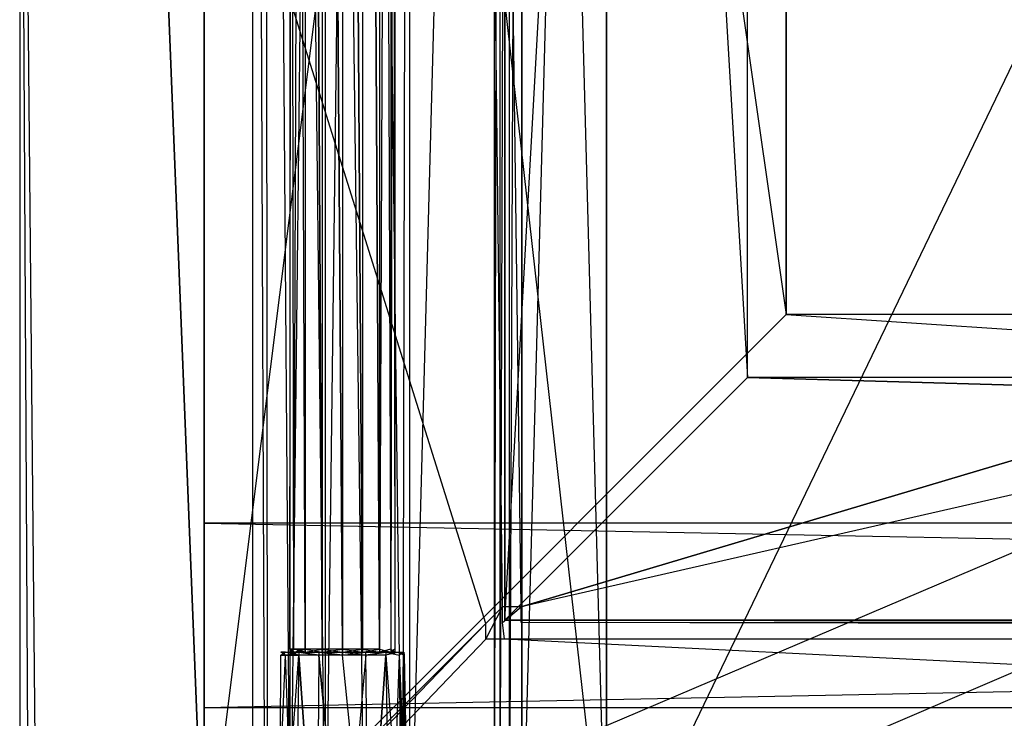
# Model space of a CAD drawing. Extents: x 0 to 1, y -0.5 to 0.
# Tile 2 of 21: x 0 to 0.1, y -0.46 to -0.39. Entities that reach past the tile are written whole.
import ezdxf

# ---------------------------------------------------------------- set-up
doc = ezdxf.new("R2010")
doc.units = 0
for name, color, linetype in [('L12_DRAWERBOX_LEGATO_SIP_5_X_36', 7, 'CONTINUOUS'), ('L17_DRAWERBOX_LEGATO_SIP_9_X_15', 7, 'CONTINUOUS'), ('L1_KORPUS_LEGATO_BO_X_9620__Y_4', 7, 'CONTINUOUS'), ('L22_DRAWERBOX_LEGATO_REL_6_X_36', 7, 'CONTINUOUS'), ('L24_DRAWERBOX_LEGATO_REL_4_X_13', 7, 'CONTINUOUS'), ('L25_DRAWERBOX_LEGATO_REL_3_X_87', 7, 'CONTINUOUS'), ('L29_PLATTE_LEGATO_N_B12600__0__', 7, 'CONTINUOUS'), ('L3_KORPUS_LEGATO_3_N_B12600____', 7, 'CONTINUOUS'), ('L5_KORPUS_LEGATO_1_N_B12600____', 7, 'CONTINUOUS'), ('L6_KORPUS_LEGATO_0_N_B12600____', 7, 'CONTINUOUS'), ('L7_KORPUS_LEGATO_SE_X_190__Y_47', 7, 'CONTINUOUS'), ('L8_KORPUS_LEGATO_TV_X_9620__Y_1', 7, 'CONTINUOUS')]:
    doc.layers.add(name, color=color, linetype=linetype)

msp = doc.modelspace()

# ---------------------------------------------------------------- linework, layer by layer
at = {"layer": 'L12_DRAWERBOX_LEGATO_SIP_5_X_36', "color": 8}
for points, invisible_edges in [([(0.060485, -0.4795, 0.382), (0.024, -0.1555, 0.382), (0.024, -0.4795, 0.382), (0.060485, -0.4795, 0.382)], 13), ([(0.024, -0.1555, 0.382), (0.060485, -0.4795, 0.382), (0.060485, -0.1555, 0.382), (0.024, -0.1555, 0.382)], 14), ([(0.024, -0.1555, 0.382), (0.025286, -0.4795, 0.45758), (0.024, -0.4795, 0.382), (0.024, -0.1555, 0.382)], 13), ([(0.025286, -0.4795, 0.45758), (0.024, -0.1555, 0.382), (0.025286, -0.1555, 0.45758), (0.025286, -0.4795, 0.45758)], 14), ([(0.025286, -0.1555, 0.45758), (0.025533, -0.4795, 0.460955), (0.025286, -0.4795, 0.45758), (0.025286, -0.1555, 0.45758)], 13), ([(0.025533, -0.4795, 0.460955), (0.025286, -0.1555, 0.45758), (0.025533, -0.1555, 0.460955), (0.025533, -0.4795, 0.460955)], 14), ([(0.025533, -0.1555, 0.460955), (0.02788, -0.4795, 0.464232), (0.025533, -0.4795, 0.460955), (0.025533, -0.1555, 0.460955)], 13), ([(0.02788, -0.4795, 0.464232), (0.025533, -0.1555, 0.460955), (0.02788, -0.1555, 0.464232), (0.02788, -0.4795, 0.464232)], 14), ([(0.031526, -0.1555, 0.465948), (0.02788, -0.4795, 0.464232), (0.02788, -0.1555, 0.464232), (0.031526, -0.1555, 0.465948)], 13), ([(0.02788, -0.4795, 0.464232), (0.031526, -0.1555, 0.465948), (0.031526, -0.4795, 0.465948), (0.02788, -0.4795, 0.464232)], 14), ([(0.035589, -0.1555, 0.465998), (0.031526, -0.4795, 0.465948), (0.031526, -0.1555, 0.465948), (0.035589, -0.1555, 0.465998)], 13), ([(0.031526, -0.4795, 0.465948), (0.035589, -0.1555, 0.465998), (0.035589, -0.4795, 0.465998), (0.031526, -0.4795, 0.465948)], 14), ([(0.035589, -0.1555, 0.465998), (0.039428, -0.4795, 0.464666), (0.035589, -0.4795, 0.465998), (0.035589, -0.1555, 0.465998)], 13), ([(0.039428, -0.4795, 0.464666), (0.035589, -0.1555, 0.465998), (0.039428, -0.1555, 0.464666), (0.039428, -0.4795, 0.464666)], 14), ([(0.039428, -0.4795, 0.464666), (0.04018, -0.1555, 0.463598), (0.04018, -0.4795, 0.463598), (0.039428, -0.4795, 0.464666)], 13), ([(0.04018, -0.1555, 0.463598), (0.039428, -0.4795, 0.464666), (0.039428, -0.1555, 0.464666), (0.04018, -0.1555, 0.463598)], 14), ([(0.04018, -0.4795, 0.463598), (0.048889, -0.1555, 0.410646), (0.048889, -0.4795, 0.410646), (0.04018, -0.4795, 0.463598)], 13), ([(0.048889, -0.1555, 0.410646), (0.04018, -0.4795, 0.463598), (0.04018, -0.1555, 0.463598), (0.048889, -0.1555, 0.410646)], 14), ([(0.048889, -0.4795, 0.410646), (0.04947, -0.1555, 0.408607), (0.04947, -0.4795, 0.408607), (0.048889, -0.4795, 0.410646)], 13), ([(0.04947, -0.1555, 0.408607), (0.048889, -0.4795, 0.410646), (0.048889, -0.1555, 0.410646), (0.04947, -0.1555, 0.408607)], 14), ([(0.04947, -0.4795, 0.408607), (0.050433, -0.1555, 0.406719), (0.050433, -0.4795, 0.406719), (0.04947, -0.4795, 0.408607)], 13), ([(0.050433, -0.1555, 0.406719), (0.04947, -0.4795, 0.408607), (0.04947, -0.1555, 0.408607), (0.050433, -0.1555, 0.406719)], 14), ([(0.050433, -0.4795, 0.406719), (0.051741, -0.1555, 0.405052), (0.051741, -0.4795, 0.405052), (0.050433, -0.4795, 0.406719)], 13), ([(0.051741, -0.1555, 0.405052), (0.050433, -0.4795, 0.406719), (0.050433, -0.1555, 0.406719), (0.051741, -0.1555, 0.405052)], 14), ([(0.060485, -0.1555, 0.398743), (0.051741, -0.4795, 0.405052), (0.051741, -0.1555, 0.405052), (0.060485, -0.1555, 0.398743)], 13), ([(0.051741, -0.4795, 0.405052), (0.060485, -0.1555, 0.398743), (0.060485, -0.4795, 0.398743), (0.051741, -0.4795, 0.405052)], 14), ([(0.060485, -0.4795, 0.398743), (0.060485, -0.1555, 0.382), (0.060485, -0.4795, 0.382), (0.060485, -0.4795, 0.398743)], 13), ([(0.060485, -0.1555, 0.382), (0.060485, -0.4795, 0.398743), (0.060485, -0.1555, 0.398743), (0.060485, -0.1555, 0.382)], 14)]:
    msp.add_3dface(points, dxfattribs=dict(at, invisible_edges=invisible_edges))
at = {"layer": 'L17_DRAWERBOX_LEGATO_SIP_9_X_15', "color": 8}
for points, invisible_edges in [([(0.216571, -0.1555, 0.382), (0.060485, -0.4795, 0.382), (0.060485, -0.1555, 0.382), (0.216571, -0.1555, 0.382)], 13), ([(0.060485, -0.4795, 0.382), (0.216571, -0.1555, 0.382), (0.216571, -0.4795, 0.382), (0.060485, -0.4795, 0.382)], 14), ([(0.216571, -0.4795, 0.398), (0.060485, -0.1555, 0.398), (0.060485, -0.4795, 0.398), (0.216571, -0.4795, 0.398)], 13), ([(0.060485, -0.1555, 0.398), (0.216571, -0.4795, 0.398), (0.216571, -0.1555, 0.398), (0.060485, -0.1555, 0.398)], 14), ([(0.060485, -0.4795, 0.398), (0.060485, -0.1555, 0.382), (0.060485, -0.4795, 0.382), (0.060485, -0.4795, 0.398)], 13), ([(0.060485, -0.1555, 0.382), (0.060485, -0.4795, 0.398), (0.060485, -0.1555, 0.398), (0.060485, -0.1555, 0.382)], 14)]:
    msp.add_3dface(points, dxfattribs=dict(at, invisible_edges=invisible_edges))
at = {"layer": 'L1_KORPUS_LEGATO_BO_X_9620__Y_4', "color": 8}
for points, invisible_edges in [([(0.019, -0.4785, 0.02), (0.019, -0.069, 0.001), (0.019, -0.4785, 0.001), (0.019, -0.4785, 0.02)], 13), ([(0.019, -0.069, 0.001), (0.019, -0.4785, 0.02), (0.019, -0.069, 0.02), (0.019, -0.069, 0.001)], 14), ([(0.981, -0.4785, 0.02), (0.019, -0.069, 0.02), (0.019, -0.4785, 0.02), (0.981, -0.4785, 0.02)], 13), ([(0.019, -0.069, 0.02), (0.981, -0.4785, 0.02), (0.981, -0.069, 0.02), (0.019, -0.069, 0.02)], 14), ([(0.981, -0.069, 0.001), (0.019, -0.4785, 0.001), (0.019, -0.069, 0.001), (0.981, -0.069, 0.001)], 13), ([(0.019, -0.4785, 0.001), (0.981, -0.069, 0.001), (0.981, -0.4785, 0.001), (0.019, -0.4785, 0.001)], 14)]:
    msp.add_3dface(points, dxfattribs=dict(at, invisible_edges=invisible_edges))
at = {"layer": 'L22_DRAWERBOX_LEGATO_REL_6_X_36', "color": 8}
for points, invisible_edges in [([(0.060485, -0.4795, 0.032), (0.024, -0.1555, 0.032), (0.024, -0.4795, 0.032), (0.060485, -0.4795, 0.032)], 13), ([(0.024, -0.1555, 0.032), (0.060485, -0.4795, 0.032), (0.060485, -0.1555, 0.032), (0.024, -0.1555, 0.032)], 14), ([(0.024, -0.1555, 0.032), (0.025286, -0.4795, 0.10758), (0.024, -0.4795, 0.032), (0.024, -0.1555, 0.032)], 13), ([(0.025286, -0.4795, 0.10758), (0.024, -0.1555, 0.032), (0.025286, -0.1555, 0.10758), (0.025286, -0.4795, 0.10758)], 14), ([(0.025286, -0.1555, 0.10758), (0.025533, -0.4795, 0.110955), (0.025286, -0.4795, 0.10758), (0.025286, -0.1555, 0.10758)], 13), ([(0.025533, -0.4795, 0.110955), (0.025286, -0.1555, 0.10758), (0.025533, -0.1555, 0.110955), (0.025533, -0.4795, 0.110955)], 14), ([(0.025533, -0.1555, 0.110955), (0.02788, -0.4795, 0.114232), (0.025533, -0.4795, 0.110955), (0.025533, -0.1555, 0.110955)], 13), ([(0.02788, -0.4795, 0.114232), (0.025533, -0.1555, 0.110955), (0.02788, -0.1555, 0.114232), (0.02788, -0.4795, 0.114232)], 14), ([(0.02788, -0.1555, 0.114232), (0.031526, -0.4795, 0.115948), (0.02788, -0.4795, 0.114232), (0.02788, -0.1555, 0.114232)], 13), ([(0.031526, -0.4795, 0.115948), (0.02788, -0.1555, 0.114232), (0.031526, -0.1555, 0.115948), (0.031526, -0.4795, 0.115948)], 14), ([(0.031526, -0.1555, 0.115948), (0.035589, -0.4795, 0.115998), (0.031526, -0.4795, 0.115948), (0.031526, -0.1555, 0.115948)], 13), ([(0.035589, -0.4795, 0.115998), (0.031526, -0.1555, 0.115948), (0.035589, -0.1555, 0.115998), (0.035589, -0.4795, 0.115998)], 14), ([(0.035589, -0.1555, 0.115998), (0.039428, -0.4795, 0.114666), (0.035589, -0.4795, 0.115998), (0.035589, -0.1555, 0.115998)], 13), ([(0.039428, -0.4795, 0.114666), (0.035589, -0.1555, 0.115998), (0.039428, -0.1555, 0.114666), (0.039428, -0.4795, 0.114666)], 14), ([(0.039428, -0.4795, 0.114666), (0.04018, -0.1555, 0.113598), (0.04018, -0.4795, 0.113598), (0.039428, -0.4795, 0.114666)], 13), ([(0.04018, -0.1555, 0.113598), (0.039428, -0.4795, 0.114666), (0.039428, -0.1555, 0.114666), (0.04018, -0.1555, 0.113598)], 14), ([(0.04018, -0.4795, 0.113598), (0.048889, -0.1555, 0.060646), (0.048889, -0.4795, 0.060646), (0.04018, -0.4795, 0.113598)], 13), ([(0.048889, -0.1555, 0.060646), (0.04018, -0.4795, 0.113598), (0.04018, -0.1555, 0.113598), (0.048889, -0.1555, 0.060646)], 14), ([(0.048889, -0.4795, 0.060646), (0.04947, -0.1555, 0.058607), (0.04947, -0.4795, 0.058607), (0.048889, -0.4795, 0.060646)], 13), ([(0.04947, -0.1555, 0.058607), (0.048889, -0.4795, 0.060646), (0.048889, -0.1555, 0.060646), (0.04947, -0.1555, 0.058607)], 14), ([(0.04947, -0.4795, 0.058607), (0.050433, -0.1555, 0.056719), (0.050433, -0.4795, 0.056719), (0.04947, -0.4795, 0.058607)], 13), ([(0.050433, -0.1555, 0.056719), (0.04947, -0.4795, 0.058607), (0.04947, -0.1555, 0.058607), (0.050433, -0.1555, 0.056719)], 14), ([(0.050433, -0.4795, 0.056719), (0.051741, -0.1555, 0.055052), (0.051741, -0.4795, 0.055052), (0.050433, -0.4795, 0.056719)], 13), ([(0.051741, -0.1555, 0.055052), (0.050433, -0.4795, 0.056719), (0.050433, -0.1555, 0.056719), (0.051741, -0.1555, 0.055052)], 14), ([(0.051741, -0.1555, 0.055052), (0.060485, -0.4795, 0.048743), (0.051741, -0.4795, 0.055052), (0.051741, -0.1555, 0.055052)], 13), ([(0.060485, -0.4795, 0.048743), (0.051741, -0.1555, 0.055052), (0.060485, -0.1555, 0.048743), (0.060485, -0.4795, 0.048743)], 14), ([(0.060485, -0.4795, 0.048743), (0.060485, -0.1555, 0.032), (0.060485, -0.4795, 0.032), (0.060485, -0.4795, 0.048743)], 13), ([(0.060485, -0.1555, 0.032), (0.060485, -0.4795, 0.048743), (0.060485, -0.1555, 0.048743), (0.060485, -0.1555, 0.032)], 14)]:
    msp.add_3dface(points, dxfattribs=dict(at, invisible_edges=invisible_edges))
at = {"layer": 'L24_DRAWERBOX_LEGATO_REL_4_X_13', "color": 8}
for points, invisible_edges in [([(0.027831, -0.143025, 0.1666), (0.028243, -0.452987, 0.168674), (0.027831, -0.452987, 0.1666), (0.027831, -0.143025, 0.1666)], 13), ([(0.028243, -0.452987, 0.168674), (0.027831, -0.143025, 0.1666), (0.028243, -0.143025, 0.168674), (0.028243, -0.452987, 0.168674)], 14), ([(0.028243, -0.143025, 0.164526), (0.027831, -0.452987, 0.1666), (0.028243, -0.452987, 0.164526), (0.028243, -0.143025, 0.164526)], 13), ([(0.027831, -0.452987, 0.1666), (0.028243, -0.143025, 0.164526), (0.027831, -0.143025, 0.1666), (0.027831, -0.452987, 0.1666)], 14), ([(0.028243, -0.143025, 0.168674), (0.029418, -0.452987, 0.170432), (0.028243, -0.452987, 0.168674), (0.028243, -0.143025, 0.168674)], 13), ([(0.029418, -0.452987, 0.170432), (0.028243, -0.143025, 0.168674), (0.029418, -0.143025, 0.170432), (0.029418, -0.452987, 0.170432)], 14), ([(0.029418, -0.143025, 0.162768), (0.028243, -0.452987, 0.164526), (0.029418, -0.452987, 0.162768), (0.029418, -0.143025, 0.162768)], 13), ([(0.028243, -0.452987, 0.164526), (0.029418, -0.143025, 0.162768), (0.028243, -0.143025, 0.164526), (0.028243, -0.452987, 0.164526)], 14), ([(0.029418, -0.143025, 0.170432), (0.031176, -0.452987, 0.171607), (0.029418, -0.452987, 0.170432), (0.029418, -0.143025, 0.170432)], 13), ([(0.031176, -0.452987, 0.171607), (0.029418, -0.143025, 0.170432), (0.031176, -0.143025, 0.171607), (0.031176, -0.452987, 0.171607)], 14), ([(0.031176, -0.452987, 0.161593), (0.029418, -0.143025, 0.162768), (0.029418, -0.452987, 0.162768), (0.031176, -0.452987, 0.161593)], 13), ([(0.029418, -0.143025, 0.162768), (0.031176, -0.452987, 0.161593), (0.031176, -0.143025, 0.161593), (0.029418, -0.143025, 0.162768)], 14), ([(0.031176, -0.143025, 0.171607), (0.03325, -0.452987, 0.172019), (0.031176, -0.452987, 0.171607), (0.031176, -0.143025, 0.171607)], 13), ([(0.03325, -0.452987, 0.172019), (0.031176, -0.143025, 0.171607), (0.03325, -0.143025, 0.172019), (0.03325, -0.452987, 0.172019)], 14), ([(0.03325, -0.452987, 0.161181), (0.031176, -0.143025, 0.161593), (0.031176, -0.452987, 0.161593), (0.03325, -0.452987, 0.161181)], 13), ([(0.031176, -0.143025, 0.161593), (0.03325, -0.452987, 0.161181), (0.03325, -0.143025, 0.161181), (0.031176, -0.143025, 0.161593)], 14), ([(0.035324, -0.452987, 0.161593), (0.03325, -0.143025, 0.161181), (0.03325, -0.452987, 0.161181), (0.035324, -0.452987, 0.161593)], 13), ([(0.03325, -0.143025, 0.161181), (0.035324, -0.452987, 0.161593), (0.035324, -0.143025, 0.161593), (0.03325, -0.143025, 0.161181)], 14), ([(0.03325, -0.143025, 0.172019), (0.035324, -0.452987, 0.171607), (0.03325, -0.452987, 0.172019), (0.03325, -0.143025, 0.172019)], 13), ([(0.035324, -0.452987, 0.171607), (0.03325, -0.143025, 0.172019), (0.035324, -0.143025, 0.171607), (0.035324, -0.452987, 0.171607)], 14), ([(0.037082, -0.452987, 0.162768), (0.035324, -0.143025, 0.161593), (0.035324, -0.452987, 0.161593), (0.037082, -0.452987, 0.162768)], 13), ([(0.035324, -0.143025, 0.161593), (0.037082, -0.452987, 0.162768), (0.037082, -0.143025, 0.162768), (0.035324, -0.143025, 0.161593)], 14), ([(0.035324, -0.143025, 0.171607), (0.037082, -0.452987, 0.170432), (0.035324, -0.452987, 0.171607), (0.035324, -0.143025, 0.171607)], 13), ([(0.037082, -0.452987, 0.170432), (0.035324, -0.143025, 0.171607), (0.037082, -0.143025, 0.170432), (0.037082, -0.452987, 0.170432)], 14), ([(0.038257, -0.452987, 0.164526), (0.037082, -0.143025, 0.162768), (0.037082, -0.452987, 0.162768), (0.038257, -0.452987, 0.164526)], 13), ([(0.037082, -0.143025, 0.162768), (0.038257, -0.452987, 0.164526), (0.038257, -0.143025, 0.164526), (0.037082, -0.143025, 0.162768)], 14), ([(0.037082, -0.452987, 0.170432), (0.038257, -0.143025, 0.168674), (0.038257, -0.452987, 0.168674), (0.037082, -0.452987, 0.170432)], 13), ([(0.038257, -0.143025, 0.168674), (0.037082, -0.452987, 0.170432), (0.037082, -0.143025, 0.170432), (0.038257, -0.143025, 0.168674)], 14), ([(0.03867, -0.452987, 0.1666), (0.038257, -0.143025, 0.164526), (0.038257, -0.452987, 0.164526), (0.03867, -0.452987, 0.1666)], 13), ([(0.038257, -0.143025, 0.164526), (0.03867, -0.452987, 0.1666), (0.03867, -0.143025, 0.1666), (0.038257, -0.143025, 0.164526)], 14), ([(0.038257, -0.452987, 0.168674), (0.03867, -0.143025, 0.1666), (0.03867, -0.452987, 0.1666), (0.038257, -0.452987, 0.168674)], 13), ([(0.03867, -0.143025, 0.1666), (0.038257, -0.452987, 0.168674), (0.038257, -0.143025, 0.168674), (0.03867, -0.143025, 0.1666)], 14), ([(0.027387, -0.4533, 0.164171), (0.026897, -0.453606, 0.1666), (0.02738, -0.453606, 0.164169), (0.027387, -0.4533, 0.164171)], 13), ([(0.026897, -0.453606, 0.1666), (0.027387, -0.4533, 0.164171), (0.026904, -0.4533, 0.1666), (0.026897, -0.453606, 0.1666)], 14), ([(0.026904, -0.4533, 0.1666), (0.02738, -0.453606, 0.169031), (0.026897, -0.453606, 0.1666), (0.026904, -0.4533, 0.1666)], 13), ([(0.028243, -0.4533, 0.164526), (0.026904, -0.4533, 0.1666), (0.027387, -0.4533, 0.164171), (0.028243, -0.4533, 0.164526)], 13), ([(0.026904, -0.4533, 0.1666), (0.028243, -0.4533, 0.164526), (0.027831, -0.4533, 0.1666), (0.026904, -0.4533, 0.1666)], 14), ([(0.027831, -0.4533, 0.1666), (0.027387, -0.4533, 0.169029), (0.026904, -0.4533, 0.1666), (0.027831, -0.4533, 0.1666)], 13), ([(0.02738, -0.453606, 0.169031), (0.026904, -0.4533, 0.1666), (0.027387, -0.4533, 0.169029), (0.02738, -0.453606, 0.169031)], 14), ([(0.028762, -0.4533, 0.162112), (0.02738, -0.453606, 0.164169), (0.028758, -0.453606, 0.162107), (0.028762, -0.4533, 0.162112)], 13), ([(0.02738, -0.453606, 0.164169), (0.028762, -0.4533, 0.162112), (0.027387, -0.4533, 0.164171), (0.02738, -0.453606, 0.164169)], 14), ([(0.027387, -0.4533, 0.169029), (0.028758, -0.453606, 0.171093), (0.02738, -0.453606, 0.169031), (0.027387, -0.4533, 0.169029)], 13), ([(0.029418, -0.4533, 0.170432), (0.027387, -0.4533, 0.169029), (0.028243, -0.4533, 0.168674), (0.029418, -0.4533, 0.170432)], 13), ([(0.027387, -0.4533, 0.169029), (0.029418, -0.4533, 0.170432), (0.028762, -0.4533, 0.171088), (0.027387, -0.4533, 0.169029)], 14), ([(0.029418, -0.4533, 0.162768), (0.027387, -0.4533, 0.164171), (0.028762, -0.4533, 0.162112), (0.029418, -0.4533, 0.162768)], 13), ([(0.027387, -0.4533, 0.164171), (0.029418, -0.4533, 0.162768), (0.028243, -0.4533, 0.164526), (0.027387, -0.4533, 0.164171)], 14), ([(0.027387, -0.4533, 0.169029), (0.027831, -0.4533, 0.1666), (0.028243, -0.4533, 0.168674), (0.027387, -0.4533, 0.169029)], 14), ([(0.028758, -0.453606, 0.171093), (0.027387, -0.4533, 0.169029), (0.028762, -0.4533, 0.171088), (0.028758, -0.453606, 0.171093)], 14), ([(0.028243, -0.452987, 0.164526), (0.027831, -0.4533, 0.1666), (0.028243, -0.4533, 0.164526), (0.028243, -0.452987, 0.164526)], 13), ([(0.027831, -0.4533, 0.1666), (0.028243, -0.452987, 0.164526), (0.027831, -0.452987, 0.1666), (0.027831, -0.4533, 0.1666)], 14), ([(0.027831, -0.452987, 0.1666), (0.028243, -0.4533, 0.168674), (0.027831, -0.4533, 0.1666), (0.027831, -0.452987, 0.1666)], 13), ([(0.028243, -0.4533, 0.168674), (0.027831, -0.452987, 0.1666), (0.028243, -0.452987, 0.168674), (0.028243, -0.4533, 0.168674)], 14), ([(0.029418, -0.452987, 0.162768), (0.028243, -0.4533, 0.164526), (0.029418, -0.4533, 0.162768), (0.029418, -0.452987, 0.162768)], 13), ([(0.028243, -0.4533, 0.164526), (0.029418, -0.452987, 0.162768), (0.028243, -0.452987, 0.164526), (0.028243, -0.4533, 0.164526)], 14), ([(0.028243, -0.452987, 0.168674), (0.029418, -0.4533, 0.170432), (0.028243, -0.4533, 0.168674), (0.028243, -0.452987, 0.168674)], 13), ([(0.029418, -0.4533, 0.170432), (0.028243, -0.452987, 0.168674), (0.029418, -0.452987, 0.170432), (0.029418, -0.4533, 0.170432)], 14), ([(0.030819, -0.453606, 0.16073), (0.028762, -0.4533, 0.162112), (0.028758, -0.453606, 0.162107), (0.030819, -0.453606, 0.16073)], 13), ([(0.028762, -0.4533, 0.171088), (0.030819, -0.453606, 0.17247), (0.028758, -0.453606, 0.171093), (0.028762, -0.4533, 0.171088)], 13), ([(0.031176, -0.4533, 0.171607), (0.028762, -0.4533, 0.171088), (0.029418, -0.4533, 0.170432), (0.031176, -0.4533, 0.171607)], 13), ([(0.028762, -0.4533, 0.171088), (0.031176, -0.4533, 0.171607), (0.030821, -0.4533, 0.172464), (0.028762, -0.4533, 0.171088)], 14), ([(0.031176, -0.4533, 0.161593), (0.028762, -0.4533, 0.162112), (0.030821, -0.4533, 0.160736), (0.031176, -0.4533, 0.161593)], 13), ([(0.028762, -0.4533, 0.162112), (0.031176, -0.4533, 0.161593), (0.029418, -0.4533, 0.162768), (0.028762, -0.4533, 0.162112)], 14), ([(0.028762, -0.4533, 0.162112), (0.030819, -0.453606, 0.16073), (0.030821, -0.4533, 0.160736), (0.028762, -0.4533, 0.162112)], 14), ([(0.030819, -0.453606, 0.17247), (0.028762, -0.4533, 0.171088), (0.030821, -0.4533, 0.172464), (0.030819, -0.453606, 0.17247)], 14), ([(0.031176, -0.4533, 0.161593), (0.029418, -0.452987, 0.162768), (0.029418, -0.4533, 0.162768), (0.031176, -0.4533, 0.161593)], 13), ([(0.029418, -0.452987, 0.162768), (0.031176, -0.4533, 0.161593), (0.031176, -0.452987, 0.161593), (0.029418, -0.452987, 0.162768)], 14), ([(0.031176, -0.452987, 0.171607), (0.029418, -0.4533, 0.170432), (0.029418, -0.452987, 0.170432), (0.031176, -0.452987, 0.171607)], 13), ([(0.029418, -0.4533, 0.170432), (0.031176, -0.452987, 0.171607), (0.031176, -0.4533, 0.171607), (0.029418, -0.4533, 0.170432)], 14), ([(0.030821, -0.4533, 0.172464), (0.03325, -0.453606, 0.172953), (0.030819, -0.453606, 0.17247), (0.030821, -0.4533, 0.172464)], 13), ([(0.03325, -0.453606, 0.160247), (0.030821, -0.4533, 0.160736), (0.030819, -0.453606, 0.16073), (0.03325, -0.453606, 0.160247)], 13), ([(0.03325, -0.4533, 0.161181), (0.030821, -0.4533, 0.160736), (0.03325, -0.4533, 0.160253), (0.03325, -0.4533, 0.161181)], 13), ([(0.030821, -0.4533, 0.160736), (0.03325, -0.4533, 0.161181), (0.031176, -0.4533, 0.161593), (0.030821, -0.4533, 0.160736)], 14), ([(0.03325, -0.4533, 0.172019), (0.030821, -0.4533, 0.172464), (0.031176, -0.4533, 0.171607), (0.03325, -0.4533, 0.172019)], 13), ([(0.030821, -0.4533, 0.172464), (0.03325, -0.4533, 0.172019), (0.03325, -0.4533, 0.172947), (0.030821, -0.4533, 0.172464)], 14), ([(0.03325, -0.453606, 0.172953), (0.030821, -0.4533, 0.172464), (0.03325, -0.4533, 0.172947), (0.03325, -0.453606, 0.172953)], 14), ([(0.030821, -0.4533, 0.160736), (0.03325, -0.453606, 0.160247), (0.03325, -0.4533, 0.160253), (0.030821, -0.4533, 0.160736)], 14), ([(0.03325, -0.4533, 0.161181), (0.031176, -0.452987, 0.161593), (0.031176, -0.4533, 0.161593), (0.03325, -0.4533, 0.161181)], 13), ([(0.031176, -0.452987, 0.161593), (0.03325, -0.4533, 0.161181), (0.03325, -0.452987, 0.161181), (0.031176, -0.452987, 0.161593)], 14), ([(0.03325, -0.452987, 0.172019), (0.031176, -0.4533, 0.171607), (0.031176, -0.452987, 0.171607), (0.03325, -0.452987, 0.172019)], 13), ([(0.031176, -0.4533, 0.171607), (0.03325, -0.452987, 0.172019), (0.03325, -0.4533, 0.172019), (0.031176, -0.4533, 0.171607)], 14), ([(0.035324, -0.452987, 0.171607), (0.03325, -0.4533, 0.172019), (0.03325, -0.452987, 0.172019), (0.035324, -0.452987, 0.171607)], 13), ([(0.03325, -0.4533, 0.172019), (0.035324, -0.452987, 0.171607), (0.035324, -0.4533, 0.171607), (0.03325, -0.4533, 0.172019)], 14), ([(0.035324, -0.4533, 0.161593), (0.03325, -0.452987, 0.161181), (0.03325, -0.4533, 0.161181), (0.035324, -0.4533, 0.161593)], 13), ([(0.03325, -0.452987, 0.161181), (0.035324, -0.4533, 0.161593), (0.035324, -0.452987, 0.161593), (0.03325, -0.452987, 0.161181)], 14), ([(0.035679, -0.4533, 0.160736), (0.03325, -0.4533, 0.161181), (0.03325, -0.4533, 0.160253), (0.035679, -0.4533, 0.160736)], 13), ([(0.03325, -0.4533, 0.161181), (0.035679, -0.4533, 0.160736), (0.035324, -0.4533, 0.161593), (0.03325, -0.4533, 0.161181)], 14), ([(0.035679, -0.4533, 0.172464), (0.03325, -0.4533, 0.172019), (0.035324, -0.4533, 0.171607), (0.035679, -0.4533, 0.172464)], 13), ([(0.03325, -0.4533, 0.172019), (0.035679, -0.4533, 0.172464), (0.03325, -0.4533, 0.172947), (0.03325, -0.4533, 0.172019)], 14), ([(0.035679, -0.4533, 0.172464), (0.03325, -0.453606, 0.172953), (0.03325, -0.4533, 0.172947), (0.035679, -0.4533, 0.172464)], 13), ([(0.03325, -0.453606, 0.172953), (0.035679, -0.4533, 0.172464), (0.035682, -0.453606, 0.17247), (0.03325, -0.453606, 0.172953)], 14), ([(0.035682, -0.453606, 0.16073), (0.03325, -0.4533, 0.160253), (0.03325, -0.453606, 0.160247), (0.035682, -0.453606, 0.16073)], 13), ([(0.03325, -0.4533, 0.160253), (0.035682, -0.453606, 0.16073), (0.035679, -0.4533, 0.160736), (0.03325, -0.4533, 0.160253)], 14), ([(0.037082, -0.452987, 0.170432), (0.035324, -0.4533, 0.171607), (0.035324, -0.452987, 0.171607), (0.037082, -0.452987, 0.170432)], 13), ([(0.035324, -0.4533, 0.171607), (0.037082, -0.452987, 0.170432), (0.037082, -0.4533, 0.170432), (0.035324, -0.4533, 0.171607)], 14), ([(0.037082, -0.4533, 0.162768), (0.035324, -0.452987, 0.161593), (0.035324, -0.4533, 0.161593), (0.037082, -0.4533, 0.162768)], 13), ([(0.035324, -0.452987, 0.161593), (0.037082, -0.4533, 0.162768), (0.037082, -0.452987, 0.162768), (0.035324, -0.452987, 0.161593)], 14), ([(0.037738, -0.4533, 0.162112), (0.035324, -0.4533, 0.161593), (0.035679, -0.4533, 0.160736), (0.037738, -0.4533, 0.162112)], 13), ([(0.035324, -0.4533, 0.161593), (0.037738, -0.4533, 0.162112), (0.037082, -0.4533, 0.162768), (0.035324, -0.4533, 0.161593)], 14), ([(0.037738, -0.4533, 0.171088), (0.035324, -0.4533, 0.171607), (0.037082, -0.4533, 0.170432), (0.037738, -0.4533, 0.171088)], 13), ([(0.035324, -0.4533, 0.171607), (0.037738, -0.4533, 0.171088), (0.035679, -0.4533, 0.172464), (0.035324, -0.4533, 0.171607)], 14), ([(0.037738, -0.4533, 0.171088), (0.035682, -0.453606, 0.17247), (0.035679, -0.4533, 0.172464), (0.037738, -0.4533, 0.171088)], 13), ([(0.035682, -0.453606, 0.16073), (0.037738, -0.4533, 0.162112), (0.035679, -0.4533, 0.160736), (0.035682, -0.453606, 0.16073)], 13), ([(0.035682, -0.453606, 0.17247), (0.037738, -0.4533, 0.171088), (0.037743, -0.453606, 0.171093), (0.035682, -0.453606, 0.17247)], 14), ([(0.037738, -0.4533, 0.162112), (0.035682, -0.453606, 0.16073), (0.037743, -0.453606, 0.162107), (0.037738, -0.4533, 0.162112)], 14), ([(0.037082, -0.4533, 0.170432), (0.038257, -0.452987, 0.168674), (0.038257, -0.4533, 0.168674), (0.037082, -0.4533, 0.170432)], 13), ([(0.038257, -0.452987, 0.168674), (0.037082, -0.4533, 0.170432), (0.037082, -0.452987, 0.170432), (0.038257, -0.452987, 0.168674)], 14), ([(0.038257, -0.4533, 0.164526), (0.037082, -0.452987, 0.162768), (0.037082, -0.4533, 0.162768), (0.038257, -0.4533, 0.164526)], 13), ([(0.037082, -0.452987, 0.162768), (0.038257, -0.4533, 0.164526), (0.038257, -0.452987, 0.164526), (0.037082, -0.452987, 0.162768)], 14), ([(0.039114, -0.4533, 0.164171), (0.037082, -0.4533, 0.162768), (0.037738, -0.4533, 0.162112), (0.039114, -0.4533, 0.164171)], 13), ([(0.037082, -0.4533, 0.162768), (0.039114, -0.4533, 0.164171), (0.038257, -0.4533, 0.164526), (0.037082, -0.4533, 0.162768)], 14), ([(0.039114, -0.4533, 0.169029), (0.037082, -0.4533, 0.170432), (0.038257, -0.4533, 0.168674), (0.039114, -0.4533, 0.169029)], 13), ([(0.037082, -0.4533, 0.170432), (0.039114, -0.4533, 0.169029), (0.037738, -0.4533, 0.171088), (0.037082, -0.4533, 0.170432)], 14), ([(0.03912, -0.453606, 0.164169), (0.037738, -0.4533, 0.162112), (0.037743, -0.453606, 0.162107), (0.03912, -0.453606, 0.164169)], 13), ([(0.037738, -0.4533, 0.162112), (0.03912, -0.453606, 0.164169), (0.039114, -0.4533, 0.164171), (0.037738, -0.4533, 0.162112)], 14), ([(0.039114, -0.4533, 0.169029), (0.037743, -0.453606, 0.171093), (0.037738, -0.4533, 0.171088), (0.039114, -0.4533, 0.169029)], 14), ([(0.037743, -0.453606, 0.171093), (0.039114, -0.4533, 0.169029), (0.03912, -0.453606, 0.169031), (0.037743, -0.453606, 0.171093)], 13), ([(0.038257, -0.4533, 0.168674), (0.03867, -0.452987, 0.1666), (0.03867, -0.4533, 0.1666), (0.038257, -0.4533, 0.168674)], 13), ([(0.03867, -0.452987, 0.1666), (0.038257, -0.4533, 0.168674), (0.038257, -0.452987, 0.168674), (0.03867, -0.452987, 0.1666)], 14), ([(0.03867, -0.4533, 0.1666), (0.038257, -0.452987, 0.164526), (0.038257, -0.4533, 0.164526), (0.03867, -0.4533, 0.1666)], 13), ([(0.038257, -0.452987, 0.164526), (0.03867, -0.4533, 0.1666), (0.03867, -0.452987, 0.1666), (0.038257, -0.452987, 0.164526)], 14), ([(0.039597, -0.4533, 0.1666), (0.038257, -0.4533, 0.164526), (0.039114, -0.4533, 0.164171), (0.039597, -0.4533, 0.1666)], 13), ([(0.038257, -0.4533, 0.164526), (0.039597, -0.4533, 0.1666), (0.03867, -0.4533, 0.1666), (0.038257, -0.4533, 0.164526)], 14), ([(0.039597, -0.4533, 0.1666), (0.038257, -0.4533, 0.168674), (0.03867, -0.4533, 0.1666), (0.039597, -0.4533, 0.1666)], 13), ([(0.038257, -0.4533, 0.168674), (0.039597, -0.4533, 0.1666), (0.039114, -0.4533, 0.169029), (0.038257, -0.4533, 0.168674)], 14), ([(0.039604, -0.453606, 0.1666), (0.039114, -0.4533, 0.164171), (0.03912, -0.453606, 0.164169), (0.039604, -0.453606, 0.1666)], 13), ([(0.039114, -0.4533, 0.164171), (0.039604, -0.453606, 0.1666), (0.039597, -0.4533, 0.1666), (0.039114, -0.4533, 0.164171)], 14), ([(0.039597, -0.4533, 0.1666), (0.03912, -0.453606, 0.169031), (0.039114, -0.4533, 0.169029), (0.039597, -0.4533, 0.1666)], 14), ([(0.03912, -0.453606, 0.169031), (0.039597, -0.4533, 0.1666), (0.039604, -0.453606, 0.1666), (0.03912, -0.453606, 0.169031)], 13), ([(0.026897, -0.453606, 0.1666), (0.026841, -0.4798, 0.169255), (0.026313, -0.4798, 0.1666), (0.026897, -0.453606, 0.1666)], 13), ([(0.02738, -0.453606, 0.164169), (0.026313, -0.4798, 0.1666), (0.026841, -0.4798, 0.163945), (0.02738, -0.453606, 0.164169)], 13), ([(0.026313, -0.4798, 0.1666), (0.02738, -0.453606, 0.164169), (0.026897, -0.453606, 0.1666), (0.026313, -0.4798, 0.1666)], 14), ([(0.026841, -0.4798, 0.169255), (0.026897, -0.453606, 0.1666), (0.02738, -0.453606, 0.169031), (0.026841, -0.4798, 0.169255)], 14), ([(0.02738, -0.453606, 0.169031), (0.028345, -0.4798, 0.171505), (0.026841, -0.4798, 0.169255), (0.02738, -0.453606, 0.169031)], 13), ([(0.028758, -0.453606, 0.162107), (0.026841, -0.4798, 0.163945), (0.028345, -0.4798, 0.161695), (0.028758, -0.453606, 0.162107)], 13), ([(0.026841, -0.4798, 0.163945), (0.028758, -0.453606, 0.162107), (0.02738, -0.453606, 0.164169), (0.026841, -0.4798, 0.163945)], 14), ([(0.028345, -0.4798, 0.171505), (0.02738, -0.453606, 0.169031), (0.028758, -0.453606, 0.171093), (0.028345, -0.4798, 0.171505)], 14), ([(0.028758, -0.453606, 0.171093), (0.030595, -0.4798, 0.173009), (0.028345, -0.4798, 0.171505), (0.028758, -0.453606, 0.171093)], 13), ([(0.030595, -0.4798, 0.160191), (0.028758, -0.453606, 0.162107), (0.028345, -0.4798, 0.161695), (0.030595, -0.4798, 0.160191)], 13), ([(0.030595, -0.4798, 0.173009), (0.028758, -0.453606, 0.171093), (0.030819, -0.453606, 0.17247), (0.030595, -0.4798, 0.173009)], 14), ([(0.028758, -0.453606, 0.162107), (0.030595, -0.4798, 0.160191), (0.030819, -0.453606, 0.16073), (0.028758, -0.453606, 0.162107)], 14), ([(0.03325, -0.4798, 0.159663), (0.030819, -0.453606, 0.16073), (0.030595, -0.4798, 0.160191), (0.03325, -0.4798, 0.159663)], 13), ([(0.030819, -0.453606, 0.17247), (0.03325, -0.4798, 0.173537), (0.030595, -0.4798, 0.173009), (0.030819, -0.453606, 0.17247)], 13), ([(0.030819, -0.453606, 0.16073), (0.03325, -0.4798, 0.159663), (0.03325, -0.453606, 0.160247), (0.030819, -0.453606, 0.16073)], 14), ([(0.03325, -0.4798, 0.173537), (0.030819, -0.453606, 0.17247), (0.03325, -0.453606, 0.172953), (0.03325, -0.4798, 0.173537)], 14), ([(0.03325, -0.4798, 0.159663), (0.035682, -0.453606, 0.16073), (0.03325, -0.453606, 0.160247), (0.03325, -0.4798, 0.159663)], 13), ([(0.035682, -0.453606, 0.16073), (0.03325, -0.4798, 0.159663), (0.035905, -0.4798, 0.160191), (0.035682, -0.453606, 0.16073)], 14), ([(0.03325, -0.453606, 0.172953), (0.035905, -0.4798, 0.173009), (0.03325, -0.4798, 0.173537), (0.03325, -0.453606, 0.172953)], 13), ([(0.035905, -0.4798, 0.173009), (0.03325, -0.453606, 0.172953), (0.035682, -0.453606, 0.17247), (0.035905, -0.4798, 0.173009)], 14), ([(0.035905, -0.4798, 0.160191), (0.037743, -0.453606, 0.162107), (0.035682, -0.453606, 0.16073), (0.035905, -0.4798, 0.160191)], 13), ([(0.037743, -0.453606, 0.171093), (0.035905, -0.4798, 0.173009), (0.035682, -0.453606, 0.17247), (0.037743, -0.453606, 0.171093)], 13), ([(0.037743, -0.453606, 0.162107), (0.035905, -0.4798, 0.160191), (0.038156, -0.4798, 0.161695), (0.037743, -0.453606, 0.162107)], 14), ([(0.035905, -0.4798, 0.173009), (0.037743, -0.453606, 0.171093), (0.038156, -0.4798, 0.171505), (0.035905, -0.4798, 0.173009)], 14), ([(0.03912, -0.453606, 0.169031), (0.038156, -0.4798, 0.171505), (0.037743, -0.453606, 0.171093), (0.03912, -0.453606, 0.169031)], 14), ([(0.03966, -0.4798, 0.163945), (0.037743, -0.453606, 0.162107), (0.038156, -0.4798, 0.161695), (0.03966, -0.4798, 0.163945)], 13), ([(0.037743, -0.453606, 0.162107), (0.03966, -0.4798, 0.163945), (0.03912, -0.453606, 0.164169), (0.037743, -0.453606, 0.162107)], 14), ([(0.038156, -0.4798, 0.171505), (0.03912, -0.453606, 0.169031), (0.03966, -0.4798, 0.169255), (0.038156, -0.4798, 0.171505)], 13), ([(0.039604, -0.453606, 0.1666), (0.03966, -0.4798, 0.169255), (0.03912, -0.453606, 0.169031), (0.039604, -0.453606, 0.1666)], 14), ([(0.040188, -0.4798, 0.1666), (0.03912, -0.453606, 0.164169), (0.03966, -0.4798, 0.163945), (0.040188, -0.4798, 0.1666)], 13), ([(0.03912, -0.453606, 0.164169), (0.040188, -0.4798, 0.1666), (0.039604, -0.453606, 0.1666), (0.03912, -0.453606, 0.164169)], 14), ([(0.03966, -0.4798, 0.169255), (0.039604, -0.453606, 0.1666), (0.040188, -0.4798, 0.1666), (0.03966, -0.4798, 0.169255)], 13)]:
    msp.add_3dface(points, dxfattribs=dict(at, invisible_edges=invisible_edges))
at = {"layer": 'L25_DRAWERBOX_LEGATO_REL_3_X_87', "color": 8}
for points, invisible_edges in [([(0.939515, -0.4795, 0.048), (0.060485, -0.1555, 0.048), (0.060485, -0.4795, 0.048), (0.939515, -0.4795, 0.048)], 13), ([(0.060485, -0.1555, 0.048), (0.939515, -0.4795, 0.048), (0.939515, -0.1555, 0.048), (0.060485, -0.1555, 0.048)], 14), ([(0.060485, -0.1555, 0.032), (0.939515, -0.4795, 0.032), (0.060485, -0.4795, 0.032), (0.060485, -0.1555, 0.032)], 13), ([(0.939515, -0.4795, 0.032), (0.060485, -0.1555, 0.032), (0.939515, -0.1555, 0.032), (0.939515, -0.4795, 0.032)], 14), ([(0.060485, -0.4795, 0.048), (0.060485, -0.1555, 0.032), (0.060485, -0.4795, 0.032), (0.060485, -0.4795, 0.048)], 13), ([(0.060485, -0.1555, 0.032), (0.060485, -0.4795, 0.048), (0.060485, -0.1555, 0.048), (0.060485, -0.1555, 0.032)], 14)]:
    msp.add_3dface(points, dxfattribs=dict(at, invisible_edges=invisible_edges))
at = {"layer": 'L29_PLATTE_LEGATO_N_B12600__0__', "color": 8}
for points, invisible_edges in [([(0.00192, -0.498375, 0.55), (0, -0.300523, 0.55), (0, -0.498375, 0.55), (0.00192, -0.498375, 0.55)], 13), ([(0, -0.300523, 0.55), (0.00192, -0.498375, 0.55), (0.00192, -0.300523, 0.55), (0, -0.300523, 0.55)], 14), ([(0, -0.300523, 0.5432), (0.001013, -0.497362, 0.542564), (0, -0.498375, 0.5432), (0, -0.300523, 0.5432)], 13), ([(0.001013, -0.497362, 0.542564), (0, -0.300523, 0.5432), (0.001013, -0.300523, 0.542564), (0.001013, -0.497362, 0.542564)], 14), ([(0, -0.498375, 0.548361), (0, -0.300523, 0.544378), (0, -0.498375, 0.544378), (0, -0.498375, 0.548361)], 13), ([(0, -0.300523, 0.544378), (0, -0.498375, 0.548361), (0, -0.300523, 0.548361), (0, -0.300523, 0.544378)], 14), ([(0, -0.498375, 0.55), (0, -0.300523, 0.548361), (0, -0.498375, 0.548361), (0, -0.498375, 0.55)], 13), ([(0, -0.300523, 0.548361), (0, -0.498375, 0.55), (0, -0.300523, 0.55), (0, -0.300523, 0.548361)], 14), ([(0, -0.498375, 0.544378), (0, -0.300523, 0.5432), (0, -0.498375, 0.5432), (0, -0.498375, 0.544378)], 13), ([(0, -0.300523, 0.5432), (0, -0.498375, 0.544378), (0, -0.300523, 0.544378), (0, -0.300523, 0.5432)], 14), ([(0.001013, -0.300523, 0.542564), (0.048041, -0.450334, 0.513069), (0.001013, -0.497362, 0.542564), (0.001013, -0.300523, 0.542564)], 13), ([(0.048041, -0.450334, 0.513069), (0.001013, -0.300523, 0.542564), (0.048041, -0.300523, 0.513069), (0.048041, -0.450334, 0.513069)], 14), ([(0.00192, -0.498375, 0.55), (0.26491, -0.385801, 0.55), (0.00192, -0.300523, 0.55), (0.00192, -0.498375, 0.55)], 13), ([(0.048041, -0.300523, 0.513069), (0.049744, -0.448631, 0.512), (0.048041, -0.450334, 0.513069), (0.048041, -0.300523, 0.513069)], 13), ([(0.049744, -0.448631, 0.512), (0.048041, -0.300523, 0.513069), (0.049744, -0.300523, 0.512), (0.049744, -0.448631, 0.512)], 14), ([(0.049744, -0.300523, 0.512), (0.051665, -0.448631, 0.512), (0.049744, -0.448631, 0.512), (0.049744, -0.300523, 0.512)], 13), ([(0.051665, -0.448631, 0.512), (0.049744, -0.300523, 0.512), (0.051665, -0.300523, 0.512), (0.051665, -0.448631, 0.512)], 14), ([(0.265219, -0.385054, 0.512), (0.051665, -0.448631, 0.512), (0.051665, -0.300523, 0.512), (0.265219, -0.385054, 0.512)], 10), ([(0.282383, -0.390261, 0.512), (0.051665, -0.448631, 0.512), (0.265219, -0.385054, 0.512), (0.282383, -0.390261, 0.512)], 13), ([(0.26491, -0.385801, 0.55), (0.00192, -0.498375, 0.55), (0.282226, -0.391054, 0.55), (0.26491, -0.385801, 0.55)], 10), ([(0.300234, -0.392019, 0.512), (0.051665, -0.448631, 0.512), (0.282383, -0.390261, 0.512), (0.300234, -0.392019, 0.512)], 10), ([(0.282226, -0.391054, 0.55), (0.00192, -0.498375, 0.55), (0.998322, -0.498375, 0.55), (0.282226, -0.391054, 0.55)], 13), ([(0.051665, -0.448631, 0.512), (0.300234, -0.392019, 0.512), (0.948577, -0.448631, 0.512), (0.051665, -0.448631, 0.512)], 13), ([(0.049744, -0.448631, 0.512), (0.048041, -0.451959, 0.513069), (0.048041, -0.450334, 0.513069), (0.049744, -0.448631, 0.512)], 13), ([(0.048041, -0.451959, 0.513069), (0.049744, -0.448631, 0.512), (0.049744, -0.450256, 0.512), (0.048041, -0.451959, 0.513069)], 14), ([(0.051665, -0.448631, 0.512), (0.049744, -0.450256, 0.512), (0.049744, -0.448631, 0.512), (0.051665, -0.448631, 0.512)], 13), ([(0.049744, -0.450256, 0.512), (0.051665, -0.448631, 0.512), (0.051665, -0.450256, 0.512), (0.049744, -0.450256, 0.512)], 14), ([(0.948577, -0.448631, 0.512), (0.051665, -0.450256, 0.512), (0.051665, -0.448631, 0.512), (0.948577, -0.448631, 0.512)], 13), ([(0.051665, -0.450256, 0.512), (0.948577, -0.448631, 0.512), (0.948577, -0.450256, 0.512), (0.051665, -0.450256, 0.512)], 14), ([(0.048041, -0.450334, 0.513069), (0.001013, -0.498987, 0.542564), (0.001013, -0.497362, 0.542564), (0.048041, -0.450334, 0.513069)], 13), ([(0.001013, -0.498987, 0.542564), (0.048041, -0.450334, 0.513069), (0.048041, -0.451959, 0.513069), (0.001013, -0.498987, 0.542564)], 14), ([(0.049744, -0.450256, 0.512), (0.049961, -0.451959, 0.513069), (0.048041, -0.451959, 0.513069), (0.049744, -0.450256, 0.512)], 13), ([(0.049961, -0.451959, 0.513069), (0.049744, -0.450256, 0.512), (0.051665, -0.450256, 0.512), (0.049961, -0.451959, 0.513069)], 14), ([(0.051665, -0.450256, 0.512), (0.950281, -0.451959, 0.513069), (0.049961, -0.451959, 0.513069), (0.051665, -0.450256, 0.512)], 13), ([(0.950281, -0.451959, 0.513069), (0.051665, -0.450256, 0.512), (0.948577, -0.450256, 0.512), (0.950281, -0.451959, 0.513069)], 14), ([(0.048041, -0.451959, 0.513069), (0.002933, -0.498987, 0.542564), (0.001013, -0.498987, 0.542564), (0.048041, -0.451959, 0.513069)], 13), ([(0.002933, -0.498987, 0.542564), (0.048041, -0.451959, 0.513069), (0.049961, -0.451959, 0.513069), (0.002933, -0.498987, 0.542564)], 14), ([(0.049961, -0.451959, 0.513069), (0.997308, -0.498987, 0.542564), (0.002933, -0.498987, 0.542564), (0.049961, -0.451959, 0.513069)], 13), ([(0.997308, -0.498987, 0.542564), (0.049961, -0.451959, 0.513069), (0.950281, -0.451959, 0.513069), (0.997308, -0.498987, 0.542564)], 14)]:
    msp.add_3dface(points, dxfattribs=dict(at, invisible_edges=invisible_edges))
at = {"layer": 'L3_KORPUS_LEGATO_3_N_B12600____', "color": 8}
for points, invisible_edges in [([(0.079, 0, 0.483), (0.019, -0.4785, 0.483), (0.019, 0, 0.483), (0.079, 0, 0.483)], 10), ([(0.019, -0.4785, 0.483), (0.079, 0, 0.483), (0.079, -0.4185, 0.483), (0.019, -0.4785, 0.483)], 13), ([(0.019, -0.4785, 0.502), (0.019, 0, 0.483), (0.019, -0.4785, 0.483), (0.019, -0.4785, 0.502)], 13), ([(0.019, 0, 0.483), (0.019, -0.4785, 0.502), (0.019, 0, 0.502), (0.019, 0, 0.483)], 14), ([(0.079, -0.4185, 0.502), (0.019, 0, 0.502), (0.019, -0.4785, 0.502), (0.079, -0.4185, 0.502)], 13), ([(0.019, 0, 0.502), (0.079, -0.4185, 0.502), (0.079, 0, 0.502), (0.019, 0, 0.502)], 14), ([(0.079, 0, 0.483), (0.079, -0.4185, 0.502), (0.079, -0.4185, 0.483), (0.079, 0, 0.483)], 13), ([(0.079, -0.4185, 0.502), (0.079, 0, 0.483), (0.079, 0, 0.502), (0.079, -0.4185, 0.502)], 14), ([(0.019, -0.4785, 0.483), (0.079, -0.4185, 0.483), (0.981, -0.4785, 0.483), (0.019, -0.4785, 0.483)], 10), ([(0.981, -0.4785, 0.502), (0.079, -0.4185, 0.502), (0.019, -0.4785, 0.502), (0.981, -0.4785, 0.502)], 13), ([(0.981, -0.4785, 0.483), (0.079, -0.4185, 0.483), (0.921, -0.4185, 0.483), (0.981, -0.4785, 0.483)], 15), ([(0.079, -0.4185, 0.502), (0.921, -0.4185, 0.483), (0.079, -0.4185, 0.483), (0.079, -0.4185, 0.502)], 13), ([(0.921, -0.4185, 0.483), (0.079, -0.4185, 0.502), (0.921, -0.4185, 0.502), (0.921, -0.4185, 0.483)], 14), ([(0.079, -0.4185, 0.502), (0.981, -0.4785, 0.502), (0.921, -0.4185, 0.502), (0.079, -0.4185, 0.502)], 14)]:
    msp.add_3dface(points, dxfattribs=dict(at, invisible_edges=invisible_edges))
at = {"layer": 'L5_KORPUS_LEGATO_1_N_B12600____', "color": 8}
for points, invisible_edges in [([(0.075, -0.001, 0.502), (0.05, -0.45, 0.502), (0.05, -0.001, 0.502), (0.075, -0.001, 0.502)], 13), ([(0.05, -0.45, 0.502), (0.075, -0.001, 0.502), (0.075, -0.425, 0.502), (0.05, -0.45, 0.502)], 14), ([(0.075, -0.425, 0.512), (0.05, -0.001, 0.512), (0.05, -0.45, 0.512), (0.075, -0.425, 0.512)], 13), ([(0.05, -0.001, 0.512), (0.075, -0.425, 0.512), (0.075, -0.001, 0.512), (0.05, -0.001, 0.512)], 14), ([(0.05, -0.45, 0.512), (0.05, -0.001, 0.502), (0.05, -0.45, 0.502), (0.05, -0.45, 0.512)], 13), ([(0.05, -0.001, 0.502), (0.05, -0.45, 0.512), (0.05, -0.001, 0.512), (0.05, -0.001, 0.502)], 14), ([(0.075, -0.001, 0.502), (0.075, -0.425, 0.512), (0.075, -0.425, 0.502), (0.075, -0.001, 0.502)], 13), ([(0.075, -0.425, 0.512), (0.075, -0.001, 0.502), (0.075, -0.001, 0.512), (0.075, -0.425, 0.512)], 14), ([(0.075, -0.425, 0.502), (0.05, -0.45, 0.512), (0.05, -0.45, 0.502), (0.075, -0.425, 0.502)], 13), ([(0.05, -0.45, 0.512), (0.075, -0.425, 0.502), (0.075, -0.425, 0.512), (0.05, -0.45, 0.512)], 14)]:
    msp.add_3dface(points, dxfattribs=dict(at, invisible_edges=invisible_edges))
at = {"layer": 'L6_KORPUS_LEGATO_0_N_B12600____', "color": 8}
for points, invisible_edges in [([(0.075, -0.425, 0.502), (0.95, -0.45, 0.502), (0.05, -0.45, 0.502), (0.075, -0.425, 0.502)], 13), ([(0.95, -0.45, 0.512), (0.075, -0.425, 0.512), (0.05, -0.45, 0.512), (0.95, -0.45, 0.512)], 13), ([(0.05, -0.45, 0.512), (0.075, -0.425, 0.502), (0.05, -0.45, 0.502), (0.05, -0.45, 0.512)], 13), ([(0.075, -0.425, 0.502), (0.05, -0.45, 0.512), (0.075, -0.425, 0.512), (0.075, -0.425, 0.502)], 14), ([(0.95, -0.45, 0.502), (0.075, -0.425, 0.502), (0.925, -0.425, 0.502), (0.95, -0.45, 0.502)], 14), ([(0.075, -0.425, 0.512), (0.95, -0.45, 0.512), (0.925, -0.425, 0.512), (0.075, -0.425, 0.512)], 14), ([(0.075, -0.425, 0.512), (0.925, -0.425, 0.502), (0.075, -0.425, 0.502), (0.075, -0.425, 0.512)], 13), ([(0.925, -0.425, 0.502), (0.075, -0.425, 0.512), (0.925, -0.425, 0.512), (0.925, -0.425, 0.502)], 14), ([(0.95, -0.45, 0.502), (0.05, -0.45, 0.512), (0.05, -0.45, 0.502), (0.95, -0.45, 0.502)], 13), ([(0.05, -0.45, 0.512), (0.95, -0.45, 0.502), (0.95, -0.45, 0.512), (0.05, -0.45, 0.512)], 14)]:
    msp.add_3dface(points, dxfattribs=dict(at, invisible_edges=invisible_edges))
at = {"layer": 'L7_KORPUS_LEGATO_SE_X_190__Y_47', "color": 8}
for points, invisible_edges in [([(0.019, -0.479, 0.51), (0, 0, 0.51), (0, -0.479, 0.51), (0.019, -0.479, 0.51)], 13), ([(0, 0, 0.51), (0.019, -0.479, 0.51), (0.019, 0, 0.51), (0, 0, 0.51)], 14), ([(0, 0), (0.019, -0.479), (0, -0.479), (0, 0)], 13), ([(0.019, -0.479), (0, 0), (0.019, 0), (0.019, -0.479)], 14), ([(0, -0.479, 0.51), (0, 0), (0, -0.479), (0, -0.479, 0.51)], 13), ([(0, 0), (0, -0.479, 0.51), (0, 0, 0.51), (0, 0)], 14), ([(0.019, 0), (0.019, -0.479, 0.51), (0.019, -0.479), (0.019, 0)], 13), ([(0.019, -0.479, 0.51), (0.019, 0), (0.019, 0, 0.51), (0.019, -0.479, 0.51)], 14)]:
    msp.add_3dface(points, dxfattribs=dict(at, invisible_edges=invisible_edges))
at = {"layer": 'L8_KORPUS_LEGATO_TV_X_9620__Y_1', "color": 8}
for points, invisible_edges in [([(0.019, -0.459, 0.37), (0.019, -0.44, 0.3), (0.019, -0.459, 0.3), (0.019, -0.459, 0.37)], 13), ([(0.019, -0.44, 0.3), (0.019, -0.459, 0.37), (0.019, -0.44, 0.37), (0.019, -0.44, 0.3)], 14), ([(0.019, -0.44, 0.37), (0.981, -0.44, 0.3), (0.019, -0.44, 0.3), (0.019, -0.44, 0.37)], 13), ([(0.981, -0.44, 0.3), (0.019, -0.44, 0.37), (0.981, -0.44, 0.37), (0.981, -0.44, 0.3)], 14), ([(0.981, -0.44, 0.3), (0.019, -0.459, 0.3), (0.019, -0.44, 0.3), (0.981, -0.44, 0.3)], 13), ([(0.019, -0.459, 0.3), (0.981, -0.44, 0.3), (0.981, -0.459, 0.3), (0.019, -0.459, 0.3)], 14), ([(0.981, -0.459, 0.37), (0.019, -0.44, 0.37), (0.019, -0.459, 0.37), (0.981, -0.459, 0.37)], 13), ([(0.019, -0.44, 0.37), (0.981, -0.459, 0.37), (0.981, -0.44, 0.37), (0.019, -0.44, 0.37)], 14), ([(0.981, -0.459, 0.3), (0.019, -0.459, 0.37), (0.019, -0.459, 0.3), (0.981, -0.459, 0.3)], 13), ([(0.019, -0.459, 0.37), (0.981, -0.459, 0.3), (0.981, -0.459, 0.37), (0.019, -0.459, 0.37)], 14)]:
    msp.add_3dface(points, dxfattribs=dict(at, invisible_edges=invisible_edges))

doc.saveas('drawing.dxf')
